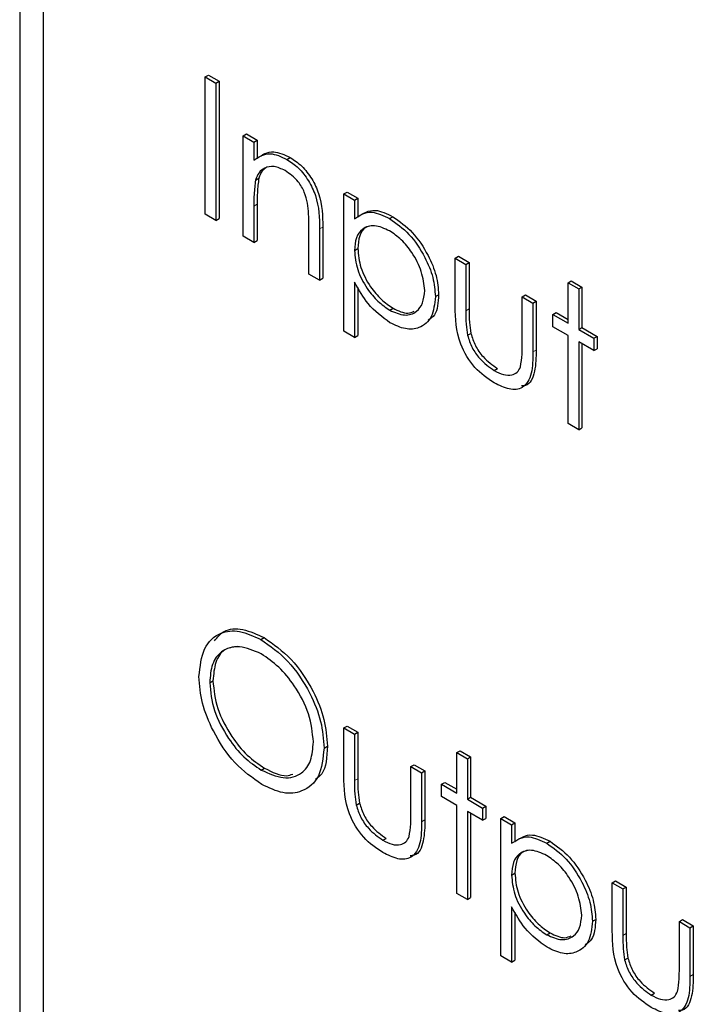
# Paper-space layout 'Blatt4' of a CAD drawing. Header units: millimetres. Extents: x 5 to 418, y 2 to 292.
# Tile 27 of 66: x 116.25 to 118.05, y 159.31 to 161.95. Entities that reach past the tile are written whole.
import ezdxf

# ---------------------------------------------------------------- set-up
doc = ezdxf.new("R2010")
doc.units = ezdxf.units.MM

psp = doc.layouts.new('Blatt4')

# ---------------------------------------------------------------- linework, layer by layer
at = {"color": 7, "linetype": 'Continuous', "lineweight": 25}
for p, q in [((116.2521, 163.2995), (116.2521, 155.0321)), ((116.3152, 163.2339), (116.3152, 155.0685)), ((116.7481, 161.7961), (116.757, 161.8012)), ((116.7481, 161.7961), (116.7767, 161.7796)), ((116.7481, 161.4287), (116.7481, 161.7961)), ((116.757, 161.8012), (116.7855, 161.7848)), ((116.7767, 161.7796), (116.7855, 161.7848)), ((116.7855, 161.7848), (116.7855, 161.4173)), ((116.7767, 161.7796), (116.7767, 161.4122)), ((116.8501, 161.6383), (116.859, 161.6434)), ((116.8501, 161.6383), (116.8787, 161.6218)), ((116.8501, 161.3698), (116.8501, 161.6383)), ((116.859, 161.6434), (116.8875, 161.6269)), ((116.8787, 161.6218), (116.8875, 161.6269)), ((116.8875, 161.6269), (116.8875, 161.5785)), ((116.8787, 161.6218), (116.8787, 161.5734)), ((116.9672, 161.5755), (116.976, 161.5806)), ((116.8831, 161.5199), (116.8919, 161.525)), ((117.1194, 161.4829), (117.1282, 161.488)), ((117.1194, 161.4829), (117.1479, 161.4664)), ((117.1194, 161.1155), (117.1194, 161.4829)), ((117.1282, 161.488), (117.1568, 161.4715)), ((117.1479, 161.4664), (117.1568, 161.4715)), ((117.1479, 161.4664), (117.1479, 161.4167)), ((117.1568, 161.4715), (117.1568, 161.4218)), ((116.8787, 161.4504), (116.8787, 161.3533)), ((116.8875, 161.4555), (116.8875, 161.3584)), ((116.7767, 161.4122), (116.7481, 161.4287)), ((116.7767, 161.4122), (116.7855, 161.4173)), ((117.2419, 161.4169), (117.2507, 161.422)), ((117.0255, 161.2685), (117.0255, 161.3949)), ((117.0541, 161.3892), (117.0541, 161.2521)), ((117.0629, 161.3943), (117.0629, 161.2572)), ((116.8787, 161.3533), (116.8501, 161.3698)), ((116.8787, 161.3533), (116.8875, 161.3584)), ((117.1479, 161.3316), (117.1568, 161.3367)), ((117.4172, 161.311), (117.426, 161.3161)), ((117.4172, 161.311), (117.4457, 161.2945)), ((117.4172, 161.1827), (117.4172, 161.311)), ((117.426, 161.3161), (117.4546, 161.2996)), ((117.4457, 161.2945), (117.4546, 161.2996)), ((117.4457, 161.2945), (117.4457, 161.17)), ((117.4546, 161.2996), (117.4546, 161.1751)), ((117.0541, 161.2521), (117.0255, 161.2685)), ((117.0541, 161.2521), (117.0629, 161.2572)), ((117.1479, 161.2466), (117.1479, 161.099)), ((117.1568, 161.2327), (117.1568, 161.1041)), ((117.7191, 161.2451), (117.7279, 161.2502)), ((117.7191, 161.2451), (117.7476, 161.2286)), ((117.7191, 161.1367), (117.7191, 161.2451)), ((117.7279, 161.2502), (117.7564, 161.2337)), ((117.7476, 161.2286), (117.7564, 161.2337)), ((117.7476, 161.2286), (117.7476, 161.1202)), ((117.7564, 161.2337), (117.7564, 161.1253)), ((117.3641, 161.2081), (117.373, 161.2132)), ((117.5967, 161.2074), (117.6055, 161.2125)), ((117.5967, 161.0828), (117.5967, 161.2074)), ((117.5967, 161.2074), (117.6252, 161.1909)), ((117.6055, 161.2125), (117.6341, 161.196)), ((117.2421, 161.1718), (117.2509, 161.1769)), ((117.6252, 161.1909), (117.6341, 161.196)), ((117.6252, 161.1909), (117.6252, 161.0602)), ((117.6341, 161.196), (117.6341, 161.0653)), ((117.6783, 161.1603), (117.6871, 161.1654)), ((117.6783, 161.1273), (117.6783, 161.1603)), ((117.6783, 161.1603), (117.7191, 161.1367)), ((117.6871, 161.1654), (117.7191, 161.1469)), ((117.7191, 161.1037), (117.6783, 161.1273)), ((117.7476, 161.1202), (117.7564, 161.1253)), ((117.7564, 161.1253), (117.7972, 161.1018)), ((117.1479, 161.099), (117.1194, 161.1155)), ((117.1479, 161.099), (117.1568, 161.1041)), ((117.4503, 161.1046), (117.4591, 161.1097)), ((117.7191, 160.8682), (117.7191, 161.1037)), ((117.7476, 161.1202), (117.7884, 161.0967)), ((117.7884, 161.0967), (117.7972, 161.1018)), ((117.7884, 161.0967), (117.7884, 161.0637)), ((117.7972, 161.1018), (117.7972, 161.0688)), ((117.7884, 161.0637), (117.7476, 161.0872)), ((117.7476, 161.0872), (117.7476, 160.8517)), ((117.7564, 161.0821), (117.7564, 160.8568)), ((117.7884, 161.0637), (117.7972, 161.0688)), ((117.5216, 161.0104), (117.5305, 161.0155)), ((117.7476, 160.8517), (117.7191, 160.8682)), ((117.7476, 160.8517), (117.7564, 160.8568)), ((116.897, 160.2906), (116.9059, 160.2958)), ((116.7604, 160.1749), (116.7692, 160.18)), ((117.1194, 160.054), (117.1282, 160.0591)), ((117.1194, 160.054), (117.1479, 160.0375)), ((117.1194, 159.9257), (117.1194, 160.054)), ((117.1282, 160.0591), (117.1568, 160.0426)), ((117.1479, 160.0375), (117.1568, 160.0426)), ((117.1568, 160.0426), (117.1568, 159.918)), ((117.1479, 160.0375), (117.1479, 159.9129)), ((117.0663, 159.9999), (117.0752, 160.005)), ((117.4213, 159.988), (117.4301, 159.9931)), ((117.4301, 159.9931), (117.4586, 159.9766)), ((117.4213, 159.988), (117.4498, 159.9715)), ((117.4213, 159.8797), (117.4213, 159.988)), ((117.4498, 159.9715), (117.4586, 159.9766)), ((117.4498, 159.9715), (117.4498, 159.8632)), ((117.4586, 159.9766), (117.4586, 159.8683)), ((116.8984, 159.9412), (116.9073, 159.9463)), ((117.2989, 159.9503), (117.3077, 159.9554)), ((117.2989, 159.8258), (117.2989, 159.9503)), ((117.2989, 159.9503), (117.3274, 159.9338)), ((117.3077, 159.9554), (117.3363, 159.9389)), ((117.3274, 159.9338), (117.3363, 159.9389)), ((117.3363, 159.9389), (117.3363, 159.8082)), ((117.3274, 159.9338), (117.3274, 159.8031)), ((117.3805, 159.9032), (117.3893, 159.9083)), ((117.3805, 159.8703), (117.3805, 159.9032)), ((117.3805, 159.9032), (117.4213, 159.8797)), ((117.3893, 159.9083), (117.4213, 159.8899)), ((117.4213, 159.8467), (117.3805, 159.8703)), ((117.4498, 159.8632), (117.4586, 159.8683)), ((117.4498, 159.8632), (117.4906, 159.8396)), ((117.4586, 159.8683), (117.4994, 159.8447)), ((117.1525, 159.8475), (117.1613, 159.8526)), ((117.4213, 159.6112), (117.4213, 159.8467)), ((117.4906, 159.8396), (117.4994, 159.8447)), ((117.4906, 159.8396), (117.4906, 159.8067)), ((117.4994, 159.8447), (117.4994, 159.8118)), ((117.4906, 159.8067), (117.4498, 159.8302)), ((117.4498, 159.8302), (117.4498, 159.5947)), ((117.4586, 159.8251), (117.4586, 159.5998)), ((117.4906, 159.8067), (117.4994, 159.8118)), ((117.5396, 159.8114), (117.5484, 159.8165)), ((117.5396, 159.8114), (117.5681, 159.7949)), ((117.5396, 159.4439), (117.5396, 159.8114)), ((117.5484, 159.8165), (117.577, 159.8)), ((117.5681, 159.7949), (117.577, 159.8)), ((117.5681, 159.7949), (117.5681, 159.7452)), ((117.577, 159.8), (117.577, 159.7503)), ((117.2238, 159.7534), (117.2327, 159.7585)), ((117.6621, 159.7454), (117.6709, 159.7505)), ((117.5681, 159.6601), (117.577, 159.6652)), ((117.8374, 159.6395), (117.8462, 159.6446)), ((117.8374, 159.6395), (117.8659, 159.623)), ((117.8374, 159.5112), (117.8374, 159.6395)), ((117.8462, 159.6446), (117.8748, 159.6281)), ((117.8659, 159.623), (117.8748, 159.6281)), ((117.8659, 159.623), (117.8659, 159.4984)), ((117.8748, 159.6281), (117.8748, 159.5035)), ((117.4498, 159.5947), (117.4213, 159.6112)), ((117.4498, 159.5947), (117.4586, 159.5998)), ((117.5681, 159.575), (117.5681, 159.4275)), ((117.577, 159.5612), (117.577, 159.4326)), ((117.7843, 159.5366), (117.7932, 159.5417)), ((118.0169, 159.5358), (118.0257, 159.541)), ((118.0257, 159.541), (118.0542, 159.5245)), ((118.0169, 159.5358), (118.0454, 159.5194)), ((118.0169, 159.4113), (118.0169, 159.5358)), ((118.0454, 159.5194), (118.0542, 159.5245)), ((118.0454, 159.5194), (118.0454, 159.3886)), ((118.0542, 159.5245), (118.0542, 159.3937)), ((117.6623, 159.5003), (117.6711, 159.5054)), ((117.5681, 159.4275), (117.5396, 159.4439)), ((117.8704, 159.433), (117.8793, 159.4381)), ((117.5681, 159.4275), (117.577, 159.4326)), ((117.9418, 159.3389), (117.9507, 159.344))]:
    psp.add_line(p, q, dxfattribs=at)
at = {"color": 7, "linetype": 'Continuous', "lineweight": 18}
for p, q in [((116.8787, 161.4504), (116.8875, 161.4555)), ((117.0541, 161.3892), (117.0629, 161.3943)), ((117.4457, 161.17), (117.4546, 161.1751)), ((117.6252, 161.0602), (117.6341, 161.0653)), ((117.1479, 159.9129), (117.1568, 159.918)), ((117.3274, 159.8031), (117.3363, 159.8082)), ((117.8659, 159.4984), (117.8748, 159.5035)), ((118.0454, 159.3886), (118.0542, 159.3937))]:
    psp.add_line(p, q, dxfattribs=at)
at = {"color": 7, "linetype": 'Continuous', "lineweight": 25}
for points, knots in [([(116.8875, 161.5785), (116.9011, 161.5876), (116.9254, 161.6038), (116.9605, 161.5877), (116.976, 161.5806)], [0, 0, 0, 0, 0.55913, 1, 1, 1, 1]), ([(116.8787, 161.5734), (116.8923, 161.5825), (116.9165, 161.5987), (116.9517, 161.5826), (116.9672, 161.5755)], [0, 0, 0, 0, 0.55913, 1, 1, 1, 1]), ([(116.9672, 161.5755), (116.9776, 161.5684), (116.9984, 161.5543), (117.0258, 161.5191), (117.0536, 161.4602), (117.0539, 161.4185), (117.0541, 161.3892)], [0, 0, 0, 0, 0.1870196, 0.3738924, 0.5606112, 1, 1, 1, 1]), ([(116.976, 161.5806), (116.9864, 161.5735), (117.0073, 161.5594), (117.0346, 161.5242), (117.0624, 161.4653), (117.0627, 161.4236), (117.0629, 161.3943)], [0, 0, 0, 0, 0.1870196, 0.3738924, 0.5606112, 1, 1, 1, 1]), ([(116.9622, 161.5454), (116.9521, 161.55), (116.9319, 161.5592), (116.9083, 161.554), (116.8911, 161.5412), (116.8857, 161.527), (116.8831, 161.5199)], [0, 0, 0, 0, 0.279557, 0.559378, 0.779715, 1, 1, 1, 1]), ([(116.9136, 161.5547), (116.9091, 161.5519), (116.8991, 161.5455), (116.8945, 161.5323), (116.8919, 161.525)], [0, 0, 0, 0, 0.449891, 1, 1, 1, 1]), ([(117.0222, 161.4579), (117.0199, 161.4678), (117.0153, 161.4875), (116.9947, 161.5229), (116.9745, 161.5369), (116.9622, 161.5454)], [0, 0, 0, 0, 0.2811844, 0.5613259, 1, 1, 1, 1]), ([(116.8831, 161.5199), (116.8815, 161.5075), (116.8786, 161.4852), (116.8787, 161.461), (116.8787, 161.4504)], [0, 0, 0, 0, 0.55964, 1, 1, 1, 1]), ([(116.8919, 161.525), (116.8903, 161.5126), (116.8875, 161.4903), (116.8875, 161.4662), (116.8875, 161.4555)], [0, 0, 0, 0, 0.55964, 1, 1, 1, 1]), ([(117.0255, 161.3949), (117.0256, 161.4063), (117.0257, 161.4267), (117.0232, 161.4484), (117.0222, 161.4579)], [0, 0, 0, 0, 0.560267, 1, 1, 1, 1]), ([(117.1568, 161.4218), (117.1712, 161.4311), (117.1972, 161.4477), (117.2343, 161.4299), (117.2507, 161.422)], [0, 0, 0, 0, 0.558415, 1, 1, 1, 1]), ([(117.1479, 161.4167), (117.1624, 161.426), (117.1883, 161.4426), (117.2255, 161.4248), (117.2419, 161.4169)], [0, 0, 0, 0, 0.558415, 1, 1, 1, 1]), ([(117.2419, 161.4169), (117.2597, 161.4042), (117.2954, 161.3789), (117.3352, 161.3186), (117.3603, 161.2589), (117.3629, 161.225), (117.3641, 161.2081)], [0, 0, 0, 0, 0.279623, 0.55943, 0.7797, 1, 1, 1, 1]), ([(117.2507, 161.422), (117.2686, 161.4093), (117.3042, 161.384), (117.344, 161.3237), (117.3691, 161.264), (117.3717, 161.2301), (117.373, 161.2132)], [0, 0, 0, 0, 0.279623, 0.55943, 0.7797, 1, 1, 1, 1]), ([(117.2416, 161.3841), (117.2279, 161.3903), (117.2003, 161.4028), (117.1693, 161.3922), (117.1506, 161.3675), (117.1488, 161.3435), (117.1479, 161.3316)], [0, 0, 0, 0, 0.279744, 0.559316, 0.779509, 1, 1, 1, 1]), ([(117.1924, 161.3975), (117.1873, 161.3966), (117.1733, 161.3939), (117.1597, 161.372), (117.1577, 161.3485), (117.1568, 161.3367)], [0, 0, 0, 0, 0.219858, 0.609666, 1, 1, 1, 1]), ([(117.3356, 161.2242), (117.3337, 161.241), (117.3299, 161.2745), (117.3048, 161.3241), (117.2737, 161.3621), (117.2523, 161.3768), (117.2416, 161.3841)], [0, 0, 0, 0, 0.2793801, 0.5590969, 0.7795089, 1, 1, 1, 1]), ([(117.1568, 161.3367), (117.1583, 161.3199), (117.1613, 161.2865), (117.1873, 161.2367), (117.2187, 161.1991), (117.2402, 161.1843), (117.2509, 161.1769)], [0, 0, 0, 0, 0.279649, 0.558869, 0.779453, 1, 1, 1, 1]), ([(117.1479, 161.3316), (117.1494, 161.3148), (117.1525, 161.2814), (117.1785, 161.2315), (117.2099, 161.194), (117.2313, 161.1792), (117.2421, 161.1718)], [0, 0, 0, 0, 0.279649, 0.558869, 0.779453, 1, 1, 1, 1]), ([(117.2428, 161.1384), (117.2221, 161.1536), (117.185, 161.1807), (117.1593, 161.2264), (117.1479, 161.2466)], [0, 0, 0, 0, 0.558464, 1, 1, 1, 1]), ([(117.2421, 161.1718), (117.2557, 161.1659), (117.2829, 161.1542), (117.3135, 161.165), (117.332, 161.1893), (117.3344, 161.2126), (117.3356, 161.2242)], [0, 0, 0, 0, 0.279624, 0.559251, 0.779771, 1, 1, 1, 1]), ([(117.3641, 161.2081), (117.3621, 161.1886), (117.3579, 161.1497), (117.3247, 161.1234), (117.2849, 161.1183), (117.2568, 161.1317), (117.2428, 161.1384)], [0, 0, 0, 0, 0.279534, 0.559267, 0.779558, 1, 1, 1, 1]), ([(117.373, 161.2132), (117.3716, 161.1927), (117.3696, 161.1617), (117.3511, 161.149), (117.3448, 161.1447)], [0, 0, 0, 0, 0.6580198, 1, 1, 1, 1]), ([(117.2509, 161.1769), (117.2649, 161.1702), (117.2863, 161.1599), (117.3021, 161.167), (117.3076, 161.1694)], [0, 0, 0, 0, 0.650553, 1, 1, 1, 1]), ([(117.5214, 160.9776), (117.5037, 160.9894), (117.4684, 161.013), (117.419, 161.0953), (117.4179, 161.1495), (117.4172, 161.1827)], [0, 0, 0, 0, 0.280968, 0.559787, 1, 1, 1, 1]), ([(117.4546, 161.1751), (117.4545, 161.1633), (117.4545, 161.1422), (117.4577, 161.1196), (117.4591, 161.1097)], [0, 0, 0, 0, 0.560385, 1, 1, 1, 1]), ([(117.4457, 161.17), (117.4457, 161.1582), (117.4456, 161.1371), (117.4488, 161.1145), (117.4503, 161.1046)], [0, 0, 0, 0, 0.560385, 1, 1, 1, 1]), ([(117.4503, 161.1046), (117.4538, 161.0935), (117.4608, 161.0715), (117.4864, 161.0352), (117.5083, 161.0198), (117.5216, 161.0104)], [0, 0, 0, 0, 0.280112, 0.560544, 1, 1, 1, 1]), ([(117.4591, 161.1097), (117.4626, 161.0986), (117.4696, 161.0766), (117.4952, 161.0403), (117.5171, 161.0249), (117.5305, 161.0155)], [0, 0, 0, 0, 0.280112, 0.560544, 1, 1, 1, 1]), ([(117.592, 161.0201), (117.5937, 161.0312), (117.5968, 161.0511), (117.5967, 161.0731), (117.5967, 161.0828)], [0, 0, 0, 0, 0.5594, 1, 1, 1, 1]), ([(117.6252, 161.0602), (117.625, 161.0402), (117.6244, 161.0007), (117.6021, 160.9612), (117.5623, 160.957), (117.535, 160.9707), (117.5214, 160.9776)], [0, 0, 0, 0, 0.281508, 0.559645, 0.779294, 1, 1, 1, 1]), ([(117.6341, 161.0653), (117.6336, 161.0458), (117.6327, 161.0072), (117.6169, 160.9701), (117.5981, 160.9692), (117.5944, 160.969)], [0, 0, 0, 0, 0.44846, 0.891551, 1, 1, 1, 1]), ([(117.5216, 161.0104), (117.5299, 161.0062), (117.5464, 160.9978), (117.5676, 160.997), (117.5837, 161.0044), (117.5892, 161.0149), (117.592, 161.0201)], [0, 0, 0, 0, 0.280278, 0.560012, 0.780069, 1, 1, 1, 1]), ([(116.7318, 160.1913), (116.7348, 160.2179), (116.7406, 160.2712), (116.7842, 160.3107), (116.8392, 160.3174), (116.8777, 160.2996), (116.897, 160.2906)], [0, 0, 0, 0, 0.279727, 0.559328, 0.779678, 1, 1, 1, 1]), ([(116.7731, 160.2868), (116.7811, 160.2966), (116.7995, 160.3193), (116.8485, 160.3218), (116.8868, 160.3044), (116.9059, 160.2958)], [0, 0, 0, 0, 0.2774309, 0.6387387, 1, 1, 1, 1]), ([(116.897, 160.2906), (116.922, 160.2732), (116.9718, 160.2384), (117.0276, 160.1541), (117.0614, 160.0705), (117.0647, 160.0235), (117.0663, 159.9999)], [0, 0, 0, 0, 0.279765, 0.559358, 0.779569, 1, 1, 1, 1]), ([(116.9059, 160.2958), (116.9308, 160.2783), (116.9807, 160.2435), (117.0364, 160.1592), (117.0703, 160.0756), (117.0735, 160.0286), (117.0752, 160.005)], [0, 0, 0, 0, 0.279765, 0.559358, 0.779569, 1, 1, 1, 1]), ([(116.8984, 160.2522), (116.8784, 160.2607), (116.8382, 160.2779), (116.7922, 160.2635), (116.7647, 160.2273), (116.7618, 160.1924), (116.7604, 160.1749)], [0, 0, 0, 0, 0.279627, 0.55935, 0.779632, 1, 1, 1, 1]), ([(116.8338, 160.2719), (116.822, 160.2701), (116.7969, 160.2663), (116.7738, 160.2319), (116.7707, 160.1973), (116.7692, 160.18)], [0, 0, 0, 0, 0.3034209, 0.6516434, 1, 1, 1, 1]), ([(117.0378, 160.0165), (117.0353, 160.0412), (117.0304, 160.0907), (116.9917, 160.1636), (116.9459, 160.2194), (116.9142, 160.2412), (116.8984, 160.2522)], [0, 0, 0, 0, 0.279465, 0.558867, 0.779514, 1, 1, 1, 1]), ([(116.8996, 159.9029), (116.8749, 159.9203), (116.8256, 159.955), (116.7708, 160.0387), (116.737, 160.1212), (116.7335, 160.1679), (116.7318, 160.1913)], [0, 0, 0, 0, 0.279662, 0.55935, 0.779629, 1, 1, 1, 1]), ([(116.7604, 160.1749), (116.7628, 160.1504), (116.7677, 160.1012), (116.8061, 160.0291), (116.8512, 159.973), (116.8827, 159.9518), (116.8984, 159.9412)], [0, 0, 0, 0, 0.279411, 0.559072, 0.779477, 1, 1, 1, 1]), ([(116.7692, 160.18), (116.7717, 160.1555), (116.7765, 160.1063), (116.815, 160.0342), (116.8601, 159.9781), (116.8915, 159.9569), (116.9073, 159.9463)], [0, 0, 0, 0, 0.279411, 0.559072, 0.779477, 1, 1, 1, 1]), ([(116.8984, 159.9412), (116.9187, 159.9322), (116.959, 159.9142), (117.0059, 159.9274), (117.0334, 159.9639), (117.0363, 159.999), (117.0378, 160.0165)], [0, 0, 0, 0, 0.279829, 0.559381, 0.779652, 1, 1, 1, 1]), ([(117.0663, 159.9999), (117.0635, 159.973), (117.0579, 159.9192), (117.0126, 159.8822), (116.9578, 159.875), (116.919, 159.8936), (116.8996, 159.9029)], [0, 0, 0, 0, 0.279625, 0.559343, 0.779595, 1, 1, 1, 1]), ([(117.0752, 160.005), (117.0737, 159.9764), (117.0718, 159.937), (117.0493, 159.9204), (117.0432, 159.9158)], [0, 0, 0, 0, 0.727288, 1, 1, 1, 1]), ([(116.9073, 159.9463), (116.9282, 159.9356), (116.9563, 159.9211), (116.9775, 159.9286), (116.9829, 159.9305)], [0, 0, 0, 0, 0.744697, 1, 1, 1, 1]), ([(117.2236, 159.7206), (117.2059, 159.7324), (117.1706, 159.756), (117.1212, 159.8382), (117.1201, 159.8925), (117.1194, 159.9257)], [0, 0, 0, 0, 0.280968, 0.559788, 1, 1, 1, 1]), ([(117.1479, 159.9129), (117.1479, 159.9011), (117.1478, 159.8801), (117.151, 159.8575), (117.1525, 159.8475)], [0, 0, 0, 0, 0.560385, 1, 1, 1, 1]), ([(117.1568, 159.918), (117.1567, 159.9062), (117.1567, 159.8852), (117.1599, 159.8626), (117.1613, 159.8526)], [0, 0, 0, 0, 0.560385, 1, 1, 1, 1]), ([(117.1525, 159.8475), (117.156, 159.8365), (117.163, 159.8144), (117.1886, 159.7782), (117.2105, 159.7628), (117.2238, 159.7534)], [0, 0, 0, 0, 0.280114, 0.560533, 1, 1, 1, 1]), ([(117.1613, 159.8526), (117.1648, 159.8416), (117.1718, 159.8195), (117.1974, 159.7833), (117.2193, 159.7679), (117.2327, 159.7585)], [0, 0, 0, 0, 0.280114, 0.560533, 1, 1, 1, 1]), ([(117.2941, 159.7631), (117.2959, 159.7742), (117.299, 159.7941), (117.2989, 159.8161), (117.2989, 159.8258)], [0, 0, 0, 0, 0.559401, 1, 1, 1, 1]), ([(117.3363, 159.8082), (117.3358, 159.7888), (117.3349, 159.7502), (117.3191, 159.713), (117.3003, 159.7121), (117.2966, 159.712)], [0, 0, 0, 0, 0.448462, 0.89156, 1, 1, 1, 1]), ([(117.3274, 159.8031), (117.3272, 159.7832), (117.3266, 159.7436), (117.3043, 159.7041), (117.2645, 159.6999), (117.2372, 159.7137), (117.2236, 159.7206)], [0, 0, 0, 0, 0.281509, 0.559651, 0.7793, 1, 1, 1, 1]), ([(117.2238, 159.7534), (117.2321, 159.7492), (117.2486, 159.7407), (117.2698, 159.74), (117.2859, 159.7474), (117.2914, 159.7578), (117.2941, 159.7631)], [0, 0, 0, 0, 0.280266, 0.560016, 0.780074, 1, 1, 1, 1]), ([(117.5681, 159.7452), (117.5826, 159.7545), (117.6085, 159.7711), (117.6457, 159.7532), (117.6621, 159.7454)], [0, 0, 0, 0, 0.558413, 1, 1, 1, 1]), ([(117.577, 159.7503), (117.5914, 159.7596), (117.6173, 159.7762), (117.6545, 159.7583), (117.6709, 159.7505)], [0, 0, 0, 0, 0.558413, 1, 1, 1, 1]), ([(117.6618, 159.7125), (117.648, 159.7188), (117.6205, 159.7313), (117.5895, 159.7206), (117.5708, 159.696), (117.569, 159.672), (117.5681, 159.6601)], [0, 0, 0, 0, 0.27975, 0.559314, 0.779507, 1, 1, 1, 1]), ([(117.6126, 159.726), (117.6075, 159.725), (117.5935, 159.7224), (117.5799, 159.7005), (117.5779, 159.6769), (117.577, 159.6652)], [0, 0, 0, 0, 0.219859, 0.609664, 1, 1, 1, 1]), ([(117.6621, 159.7454), (117.6799, 159.7327), (117.7156, 159.7074), (117.7553, 159.6471), (117.7805, 159.5874), (117.783, 159.5535), (117.7843, 159.5366)], [0, 0, 0, 0, 0.279623, 0.559428, 0.779702, 1, 1, 1, 1]), ([(117.6709, 159.7505), (117.6887, 159.7378), (117.7244, 159.7125), (117.7642, 159.6522), (117.7893, 159.5925), (117.7919, 159.5586), (117.7932, 159.5417)], [0, 0, 0, 0, 0.279623, 0.559428, 0.779702, 1, 1, 1, 1]), ([(117.7558, 159.5527), (117.7539, 159.5695), (117.7501, 159.603), (117.7249, 159.6526), (117.6939, 159.6906), (117.6725, 159.7052), (117.6618, 159.7125)], [0, 0, 0, 0, 0.2793801, 0.5590969, 0.7795089, 1, 1, 1, 1]), ([(117.5681, 159.6601), (117.5696, 159.6433), (117.5727, 159.6098), (117.5987, 159.56), (117.63, 159.5225), (117.6515, 159.5077), (117.6623, 159.5003)], [0, 0, 0, 0, 0.2796495, 0.5588679, 0.7794522, 1, 1, 1, 1]), ([(117.577, 159.6652), (117.5785, 159.6484), (117.5815, 159.6149), (117.6075, 159.5651), (117.6389, 159.5276), (117.6604, 159.5128), (117.6711, 159.5054)], [0, 0, 0, 0, 0.2796495, 0.5588679, 0.7794522, 1, 1, 1, 1]), ([(117.663, 159.4669), (117.6423, 159.4821), (117.6052, 159.5092), (117.5795, 159.5549), (117.5681, 159.575)], [0, 0, 0, 0, 0.558466, 1, 1, 1, 1]), ([(117.6623, 159.5003), (117.6759, 159.4944), (117.7031, 159.4826), (117.7336, 159.4935), (117.7522, 159.5178), (117.7546, 159.5411), (117.7558, 159.5527)], [0, 0, 0, 0, 0.279624, 0.559251, 0.779771, 1, 1, 1, 1]), ([(117.7932, 159.5417), (117.7918, 159.5212), (117.7898, 159.4901), (117.7713, 159.4775), (117.765, 159.4732)], [0, 0, 0, 0, 0.6580198, 1, 1, 1, 1]), ([(117.7843, 159.5366), (117.7822, 159.5171), (117.7781, 159.4782), (117.7449, 159.4519), (117.7051, 159.4468), (117.677, 159.4602), (117.663, 159.4669)], [0, 0, 0, 0, 0.279534, 0.559267, 0.779558, 1, 1, 1, 1]), ([(117.6711, 159.5054), (117.6851, 159.4987), (117.7065, 159.4884), (117.7223, 159.4955), (117.7278, 159.4979)], [0, 0, 0, 0, 0.650553, 1, 1, 1, 1]), ([(117.9416, 159.3061), (117.9239, 159.3179), (117.8886, 159.3415), (117.8392, 159.4238), (117.838, 159.478), (117.8374, 159.5112)], [0, 0, 0, 0, 0.280973, 0.55979, 1, 1, 1, 1]), ([(117.8659, 159.4984), (117.8659, 159.4866), (117.8658, 159.4656), (117.869, 159.443), (117.8704, 159.433)], [0, 0, 0, 0, 0.560385, 1, 1, 1, 1]), ([(117.8748, 159.5035), (117.8747, 159.4917), (117.8747, 159.4707), (117.8779, 159.4481), (117.8793, 159.4381)], [0, 0, 0, 0, 0.560385, 1, 1, 1, 1]), ([(117.8793, 159.4381), (117.8828, 159.4271), (117.8898, 159.405), (117.9154, 159.3688), (117.9373, 159.3534), (117.9507, 159.344)], [0, 0, 0, 0, 0.280112, 0.560544, 1, 1, 1, 1]), ([(117.8704, 159.433), (117.8739, 159.422), (117.881, 159.3999), (117.9066, 159.3637), (117.9285, 159.3483), (117.9418, 159.3389)], [0, 0, 0, 0, 0.280112, 0.560544, 1, 1, 1, 1]), ([(118.0121, 159.3486), (118.0139, 159.3597), (118.017, 159.3796), (118.0169, 159.4016), (118.0169, 159.4113)], [0, 0, 0, 0, 0.5594, 1, 1, 1, 1]), ([(118.0454, 159.3886), (118.0451, 159.3687), (118.0446, 159.3291), (118.0223, 159.2897), (117.9824, 159.2855), (117.9552, 159.2992), (117.9416, 159.3061)], [0, 0, 0, 0, 0.28151, 0.559649, 0.779299, 1, 1, 1, 1]), ([(118.0542, 159.3937), (118.0538, 159.3743), (118.0529, 159.3357), (118.0371, 159.2986), (118.0182, 159.2977), (118.0145, 159.2975)], [0, 0, 0, 0, 0.44846, 0.891551, 1, 1, 1, 1]), ([(117.9418, 159.3389), (117.9501, 159.3347), (117.9666, 159.3263), (117.9878, 159.3255), (118.0039, 159.3329), (118.0094, 159.3434), (118.0121, 159.3486)], [0, 0, 0, 0, 0.280278, 0.560012, 0.780069, 1, 1, 1, 1])]:
    psp.add_open_spline(points, degree=3, knots=knots, dxfattribs=at)

doc.saveas('drawing.dxf')
